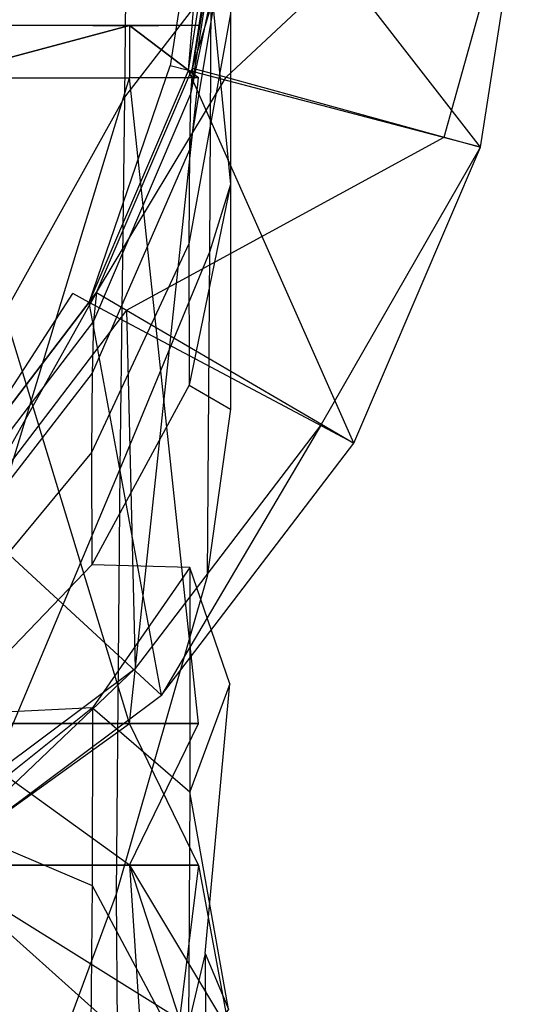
# Model space of a CAD drawing. Extents: x 0 to 0.315, y -0.494 to 0.
# Tile 21 of 24: x 0.185 to 0.205, y -0.091 to -0.053. Entities that reach past the tile are written whole.
import ezdxf

# ---------------------------------------------------------------- set-up
doc = ezdxf.new("R2010")
doc.units = 0
doc.layers.add('L0_WC_N_764603__0___REPLACEMTFO', color=7, linetype='CONTINUOUS')

msp = doc.modelspace()

# ---------------------------------------------------------------- linework, layer by layer
at = {"layer": 'L0_WC_N_764603__0___REPLACEMTFO', "color": 8}
for points, invisible_edges in [([(0.181725, -0.070733), (0.182389, -0.02082), (0.187159, -0.063615), (0.181725, -0.070733)], 15), ([(0.187159, -0.063615), (0.182389, -0.02082), (0.187952, -0.02805), (0.187159, -0.063615)], 15), ([(0.187159, -0.063615), (0.187952, -0.02805), (0.190858, -0.054976), (0.187159, -0.063615)], 15), ([(0.190858, -0.054976), (0.187952, -0.02805), (0.191335, -0.036588), (0.190858, -0.054976)], 15), ([(0.190858, -0.054976), (0.191335, -0.036588), (0.19231, -0.045685), (0.190858, -0.054976)], 11), ([(0.189249, -0.04448, 0.167842), (0.183583, -0.050854, 0.180599), (0.189118, -0.05616, 0.173067), (0.189249, -0.04448, 0.167842)], 14), ([(0.189249, -0.04448, 0.167842), (0.189118, -0.05616, 0.173067), (0.192406, -0.051909, 0.159837), (0.189249, -0.04448, 0.167842)], 14), ([(0.19231, -0.045685), (0.19155, -0.055158), (0.190858, -0.054976), (0.19231, -0.045685)], 13), ([(0.19155, -0.055158), (0.19231, -0.045685), (0.193027, -0.045701), (0.19155, -0.055158)], 14), ([(0.193027, -0.045701, 0.00141), (0.19155, -0.055158, 0.02115), (0.19155, -0.055158, 0.00141), (0.193027, -0.045701, 0.00141)], 13), ([(0.19155, -0.055158, 0.02115), (0.193027, -0.045701, 0.00141), (0.193027, -0.045701, 0.02115), (0.19155, -0.055158, 0.02115)], 14), ([(0.193027, -0.045701, 0.02115), (0.19155, -0.055158, 0.022814), (0.19155, -0.055158, 0.02115), (0.193027, -0.045701, 0.02115)], 13), ([(0.19155, -0.055158, 0.022814), (0.193027, -0.045701, 0.02115), (0.193027, -0.045701, 0.022814), (0.19155, -0.055158, 0.022814)], 14), ([(0.193027, -0.045701), (0.19155, -0.055158, 0.00141), (0.19155, -0.055158), (0.193027, -0.045701)], 13), ([(0.19155, -0.055158, 0.00141), (0.193027, -0.045701), (0.193027, -0.045701, 0.00141), (0.19155, -0.055158, 0.00141)], 14), ([(0.193027, -0.045701, 0.022814), (0.202629, -0.058061, 0.022814), (0.19155, -0.055158, 0.022814), (0.193027, -0.045701, 0.022814)], 13), ([(0.191705, -0.055063, 0.066865), (0.194468, -0.045895, 0.065228), (0.193138, -0.045887, 0.066865), (0.191705, -0.055063, 0.066865)], 14), ([(0.193138, -0.045887, 0.066865), (0.191705, -0.055063, 0.112752), (0.191705, -0.055063, 0.066865), (0.193138, -0.045887, 0.066865)], 13), ([(0.191705, -0.055063, 0.112752), (0.193138, -0.045887, 0.066865), (0.193138, -0.045887, 0.112752), (0.191705, -0.055063, 0.112752)], 14), ([(0.193118, -0.046683, 0.124341), (0.191705, -0.055063, 0.112752), (0.193138, -0.045887, 0.112752), (0.193118, -0.046683, 0.124341)], 14), ([(0.194468, -0.045895, 0.065228), (0.191705, -0.055063, 0.066865), (0.192981, -0.055413, 0.065228), (0.194468, -0.045895, 0.065228)], 13), ([(0.192981, -0.055413, 0.065228), (0.203089, -0.045946, 0.05461), (0.194468, -0.045895, 0.065228), (0.192981, -0.055413, 0.065228)], 14), ([(0.202629, -0.058061, 0.022814), (0.193027, -0.045701, 0.022814), (0.20452, -0.045954, 0.022814), (0.202629, -0.058061, 0.022814)], 14), ([(0.203089, -0.045946, 0.05461), (0.192981, -0.055413, 0.065228), (0.201256, -0.057684, 0.05461), (0.203089, -0.045946, 0.05461)], 13), ([(0.201256, -0.057684, 0.05461), (0.20452, -0.045954, 0.052849), (0.203089, -0.045946, 0.05461), (0.201256, -0.057684, 0.05461)], 14), ([(0.20452, -0.045954, 0.052849), (0.201256, -0.057684, 0.05461), (0.202629, -0.058061, 0.052849), (0.20452, -0.045954, 0.052849)], 13), ([(0.20452, -0.045954, 0.050846), (0.202629, -0.058061, 0.052849), (0.202629, -0.058061, 0.050846), (0.20452, -0.045954, 0.050846)], 13), ([(0.202629, -0.058061, 0.052849), (0.20452, -0.045954, 0.050846), (0.20452, -0.045954, 0.052849), (0.202629, -0.058061, 0.052849)], 14), ([(0.20452, -0.045954, 0.023815), (0.202629, -0.058061, 0.050846), (0.202629, -0.058061, 0.023815), (0.20452, -0.045954, 0.023815)], 13), ([(0.202629, -0.058061, 0.050846), (0.20452, -0.045954, 0.023815), (0.20452, -0.045954, 0.050846), (0.202629, -0.058061, 0.050846)], 14), ([(0.20452, -0.045954, 0.022814), (0.202629, -0.058061, 0.023815), (0.202629, -0.058061, 0.022814), (0.20452, -0.045954, 0.022814)], 13), ([(0.202629, -0.058061, 0.023815), (0.20452, -0.045954, 0.022814), (0.20452, -0.045954, 0.023815), (0.202629, -0.058061, 0.023815)], 14), ([(0.193137, -0.04889, 0.135374), (0.191624, -0.05605, 0.121971), (0.193118, -0.046683, 0.124341), (0.193137, -0.04889, 0.135374)], 14), ([(0.191705, -0.055063, 0.112752), (0.193118, -0.046683, 0.124341), (0.191624, -0.05605, 0.121971), (0.191705, -0.055063, 0.112752)], 13), ([(0.191624, -0.05605, 0.121971), (0.193137, -0.04889, 0.135374), (0.191585, -0.058167, 0.130638), (0.191624, -0.05605, 0.121971)], 13), ([(0.193137, -0.04889, 0.135374), (0.193149, -0.053003, 0.144685), (0.191585, -0.058167, 0.130638), (0.193137, -0.04889, 0.135374)], 14), ([(0.183583, -0.050854, 0.180599), (0.183332, -0.066563, 0.182541), (0.189118, -0.05616, 0.173067), (0.183583, -0.050854, 0.180599)], 14), ([(0.192406, -0.051909, 0.159837), (0.189118, -0.05616, 0.173067), (0.192342, -0.062042, 0.164395), (0.192406, -0.051909, 0.159837)], 14), ([(0.192406, -0.051909, 0.159837), (0.192342, -0.062042, 0.164395), (0.19315, -0.059482, 0.151499), (0.192406, -0.051909, 0.159837)], 14), ([(0.193149, -0.053003, 0.144685), (0.192406, -0.051909, 0.159837), (0.19315, -0.059482, 0.151499), (0.193149, -0.053003, 0.144685)], 13), ([(0.193149, -0.053003, 0.144685), (0.19315, -0.059482, 0.151499), (0.191564, -0.061733, 0.137858), (0.193149, -0.053003, 0.144685)], 14), ([(0.193149, -0.053003, 0.144685), (0.191564, -0.061733, 0.137858), (0.191585, -0.058167, 0.130638), (0.193149, -0.053003, 0.144685)], 14), ([(0.176287, -0.053451, 0.284778), (0.187917, -0.053451, 0.278868), (0.182046, -0.053451, 0.276545), (0.176287, -0.053451, 0.284778)], 13), ([(0.187917, -0.053451, 0.278868), (0.176287, -0.053451, 0.284778), (0.18078, -0.053451, 0.28907), (0.187917, -0.053451, 0.278868)], 14), ([(0.176287, -0.053451, 0.248892), (0.187917, -0.053451, 0.254801), (0.18078, -0.053451, 0.2446), (0.176287, -0.053451, 0.248892)], 13), ([(0.187917, -0.053451, 0.254801), (0.176287, -0.053451, 0.248892), (0.182046, -0.053451, 0.257124), (0.187917, -0.053451, 0.254801)], 14), ([(0.18078, -0.053451, 0.28907), (0.189314, -0.053451, 0.279421), (0.187917, -0.053451, 0.278868), (0.18078, -0.053451, 0.28907)], 13), ([(0.189314, -0.053451, 0.279421), (0.18078, -0.053451, 0.28907), (0.181849, -0.053451, 0.290091), (0.189314, -0.053451, 0.279421)], 14), ([(0.18078, -0.053451, 0.2446), (0.189314, -0.053451, 0.254249), (0.18185, -0.053451, 0.243579), (0.18078, -0.053451, 0.2446)], 13), ([(0.189314, -0.053451, 0.254249), (0.18078, -0.053451, 0.2446), (0.187917, -0.053451, 0.254801), (0.189314, -0.053451, 0.254249)], 14), ([(0.18185, -0.055433, 0.290092), (0.189314, -0.053451, 0.279421), (0.181849, -0.053451, 0.290091), (0.18185, -0.055433, 0.290092)], 14), ([(0.189314, -0.053451, 0.279421), (0.18185, -0.055433, 0.290092), (0.189314, -0.055433, 0.279421), (0.189314, -0.053451, 0.279421)], 13), ([(0.18185, -0.055433, 0.243579), (0.189314, -0.053451, 0.254249), (0.189314, -0.055433, 0.254249), (0.18185, -0.055433, 0.243579)], 13), ([(0.189314, -0.053451, 0.254249), (0.18185, -0.055433, 0.243579), (0.18185, -0.053451, 0.243579), (0.189314, -0.053451, 0.254249)], 14), ([(0.187917, -0.053451, 0.278868), (0.184068, -0.053451, 0.266835), (0.182046, -0.053451, 0.276545), (0.187917, -0.053451, 0.278868)], 14), ([(0.182046, -0.053451, 0.257124), (0.190423, -0.053451, 0.266835), (0.187917, -0.053451, 0.254801), (0.182046, -0.053451, 0.257124)], 13), ([(0.190423, -0.053451, 0.266835), (0.182046, -0.053451, 0.257124), (0.184068, -0.053451, 0.266835), (0.190423, -0.053451, 0.266835)], 14), ([(0.184068, -0.053451, 0.266835), (0.187917, -0.053451, 0.278868), (0.190423, -0.053451, 0.266835), (0.184068, -0.053451, 0.266835)], 13), ([(0.187917, -0.053451, 0.278868), (0.191935, -0.053451, 0.266835), (0.190423, -0.053451, 0.266835), (0.187917, -0.053451, 0.278868)], 13), ([(0.191935, -0.053451, 0.266835), (0.187917, -0.053451, 0.278868), (0.189314, -0.053451, 0.279421), (0.191935, -0.053451, 0.266835)], 14), ([(0.187917, -0.053451, 0.254801), (0.191935, -0.053451, 0.266835), (0.189314, -0.053451, 0.254249), (0.187917, -0.053451, 0.254801)], 13), ([(0.191935, -0.053451, 0.266835), (0.187917, -0.053451, 0.254801), (0.190423, -0.053451, 0.266835), (0.191935, -0.053451, 0.266835)], 14), ([(0.191935, -0.055433, 0.266835), (0.189314, -0.053451, 0.279421), (0.189314, -0.055433, 0.279421), (0.191935, -0.055433, 0.266835)], 13), ([(0.189314, -0.053451, 0.279421), (0.191935, -0.055433, 0.266835), (0.191935, -0.053451, 0.266835), (0.189314, -0.053451, 0.279421)], 14), ([(0.189314, -0.053451, 0.254249), (0.191935, -0.055433, 0.266835), (0.189314, -0.055433, 0.254249), (0.189314, -0.053451, 0.254249)], 13), ([(0.191935, -0.055433, 0.266835), (0.189314, -0.053451, 0.254249), (0.191935, -0.053451, 0.266835), (0.191935, -0.055433, 0.266835)], 14), ([(0.190858, -0.054976), (0.187786, -0.063949), (0.187159, -0.063615), (0.190858, -0.054976)], 13), ([(0.187786, -0.063949), (0.190858, -0.054976), (0.19155, -0.055158), (0.187786, -0.063949)], 14), ([(0.19155, -0.055158, 0.00141), (0.187786, -0.063949, 0.02115), (0.187786, -0.063949, 0.00141), (0.19155, -0.055158, 0.00141)], 13), ([(0.187786, -0.063949, 0.02115), (0.19155, -0.055158, 0.00141), (0.19155, -0.055158, 0.02115), (0.187786, -0.063949, 0.02115)], 14), ([(0.19155, -0.055158, 0.02115), (0.187786, -0.063949, 0.022814), (0.187786, -0.063949, 0.02115), (0.19155, -0.055158, 0.02115)], 13), ([(0.187786, -0.063949, 0.022814), (0.19155, -0.055158, 0.02115), (0.19155, -0.055158, 0.022814), (0.187786, -0.063949, 0.022814)], 14), ([(0.19155, -0.055158), (0.187786, -0.063949, 0.00141), (0.187786, -0.063949), (0.19155, -0.055158)], 13), ([(0.187786, -0.063949, 0.00141), (0.19155, -0.055158), (0.19155, -0.055158, 0.00141), (0.187786, -0.063949, 0.00141)], 14), ([(0.19155, -0.055158, 0.022814), (0.19782, -0.06929, 0.022814), (0.187786, -0.063949, 0.022814), (0.19155, -0.055158, 0.022814)], 13), ([(0.18806, -0.063574, 0.066865), (0.192981, -0.055413, 0.065228), (0.191705, -0.055063, 0.066865), (0.18806, -0.063574, 0.066865)], 14), ([(0.191705, -0.055063, 0.066865), (0.18806, -0.063574, 0.112752), (0.18806, -0.063574, 0.066865), (0.191705, -0.055063, 0.066865)], 13), ([(0.18806, -0.063574, 0.112752), (0.191705, -0.055063, 0.066865), (0.191705, -0.055063, 0.112752), (0.18806, -0.063574, 0.112752)], 14), ([(0.191705, -0.055063, 0.112752), (0.191624, -0.05605, 0.121971), (0.18806, -0.063574, 0.112752), (0.191705, -0.055063, 0.112752)], 14), ([(0.19782, -0.06929, 0.022814), (0.19155, -0.055158, 0.022814), (0.202629, -0.058061, 0.022814), (0.19782, -0.06929, 0.022814)], 14), ([(0.18185, -0.055433, 0.243579), (0.189314, -0.079922, 0.254249), (0.181849, -0.079922, 0.243579), (0.18185, -0.055433, 0.243579)], 13), ([(0.189314, -0.079922, 0.254249), (0.18185, -0.055433, 0.243579), (0.189314, -0.055433, 0.254249), (0.189314, -0.079922, 0.254249)], 14), ([(0.189314, -0.055433, 0.279421), (0.18185, -0.079922, 0.290092), (0.189314, -0.079922, 0.279421), (0.189314, -0.055433, 0.279421)], 13), ([(0.18185, -0.079922, 0.290092), (0.189314, -0.055433, 0.279421), (0.18185, -0.055433, 0.290092), (0.18185, -0.079922, 0.290092)], 14), ([(0.192981, -0.055413, 0.065228), (0.18806, -0.063574, 0.066865), (0.1892, -0.064242, 0.065228), (0.192981, -0.055413, 0.065228)], 13), ([(0.1892, -0.064242, 0.065228), (0.201256, -0.057684, 0.05461), (0.192981, -0.055413, 0.065228), (0.1892, -0.064242, 0.065228)], 14), ([(0.189314, -0.055433, 0.254249), (0.191935, -0.079922, 0.266835), (0.189314, -0.079922, 0.254249), (0.189314, -0.055433, 0.254249)], 13), ([(0.191935, -0.079922, 0.266835), (0.189314, -0.055433, 0.254249), (0.191935, -0.055433, 0.266835), (0.191935, -0.079922, 0.266835)], 14), ([(0.191935, -0.055433, 0.266835), (0.189314, -0.079922, 0.279421), (0.191935, -0.079922, 0.266835), (0.191935, -0.055433, 0.266835)], 13), ([(0.189314, -0.079922, 0.279421), (0.191935, -0.055433, 0.266835), (0.189314, -0.055433, 0.279421), (0.189314, -0.079922, 0.279421)], 14), ([(0.189118, -0.05616, 0.173067), (0.183332, -0.066563, 0.182541), (0.188949, -0.070281, 0.174899), (0.189118, -0.05616, 0.173067)], 14), ([(0.191624, -0.05605, 0.121971), (0.191585, -0.058167, 0.130638), (0.187946, -0.064658, 0.119774), (0.191624, -0.05605, 0.121971)], 14), ([(0.191624, -0.05605, 0.121971), (0.187946, -0.064658, 0.119774), (0.18806, -0.063574, 0.112752), (0.191624, -0.05605, 0.121971)], 14), ([(0.189118, -0.05616, 0.173067), (0.188949, -0.070281, 0.174899), (0.192342, -0.062042, 0.164395), (0.189118, -0.05616, 0.173067)], 14), ([(0.201256, -0.057684, 0.05461), (0.1892, -0.064242, 0.065228), (0.196594, -0.068572, 0.05461), (0.201256, -0.057684, 0.05461)], 13), ([(0.196594, -0.068572, 0.05461), (0.202629, -0.058061, 0.052849), (0.201256, -0.057684, 0.05461), (0.196594, -0.068572, 0.05461)], 14), ([(0.191585, -0.058167, 0.130638), (0.187897, -0.06663, 0.126253), (0.187946, -0.064658, 0.119774), (0.191585, -0.058167, 0.130638)], 14), ([(0.191585, -0.058167, 0.130638), (0.191564, -0.061733, 0.137858), (0.187897, -0.06663, 0.126253), (0.191585, -0.058167, 0.130638)], 14), ([(0.202629, -0.058061, 0.052849), (0.196594, -0.068572, 0.05461), (0.19782, -0.06929, 0.052849), (0.202629, -0.058061, 0.052849)], 13), ([(0.202629, -0.058061, 0.050846), (0.19782, -0.06929, 0.052849), (0.19782, -0.06929, 0.050846), (0.202629, -0.058061, 0.050846)], 13), ([(0.19782, -0.06929, 0.052849), (0.202629, -0.058061, 0.050846), (0.202629, -0.058061, 0.052849), (0.19782, -0.06929, 0.052849)], 14), ([(0.202629, -0.058061, 0.023815), (0.19782, -0.06929, 0.050846), (0.19782, -0.06929, 0.023815), (0.202629, -0.058061, 0.023815)], 13), ([(0.19782, -0.06929, 0.050846), (0.202629, -0.058061, 0.023815), (0.202629, -0.058061, 0.050846), (0.19782, -0.06929, 0.050846)], 14), ([(0.202629, -0.058061, 0.022814), (0.19782, -0.06929, 0.023815), (0.19782, -0.06929, 0.022814), (0.202629, -0.058061, 0.022814)], 13), ([(0.19782, -0.06929, 0.023815), (0.202629, -0.058061, 0.022814), (0.202629, -0.058061, 0.023815), (0.19782, -0.06929, 0.023815)], 14), ([(0.19315, -0.059482, 0.151499), (0.191576, -0.067085, 0.143171), (0.191564, -0.061733, 0.137858), (0.19315, -0.059482, 0.151499)], 14), ([(0.19315, -0.059482, 0.151499), (0.193142, -0.067998, 0.155342), (0.191576, -0.067085, 0.143171), (0.19315, -0.059482, 0.151499)], 14), ([(0.19315, -0.059482, 0.151499), (0.192342, -0.062042, 0.164395), (0.193142, -0.067998, 0.155342), (0.19315, -0.059482, 0.151499)], 14), ([(0.191564, -0.061733, 0.137858), (0.191576, -0.067085, 0.143171), (0.187873, -0.069638, 0.131538), (0.191564, -0.061733, 0.137858)], 14), ([(0.191564, -0.061733, 0.137858), (0.187873, -0.069638, 0.131538), (0.187897, -0.06663, 0.126253), (0.191564, -0.061733, 0.137858)], 14), ([(0.192342, -0.062042, 0.164395), (0.188949, -0.070281, 0.174899), (0.192255, -0.074348, 0.166083), (0.192342, -0.062042, 0.164395)], 14), ([(0.192342, -0.062042, 0.164395), (0.192255, -0.074348, 0.166083), (0.193142, -0.067998, 0.155342), (0.192342, -0.062042, 0.164395)], 14), ([(0.187159, -0.063615), (0.182243, -0.07121), (0.181725, -0.070733), (0.187159, -0.063615)], 13), ([(0.182243, -0.07121), (0.187159, -0.063615), (0.187786, -0.063949), (0.182243, -0.07121)], 14), ([(0.183467, -0.071752, 0.065228), (0.18806, -0.063574, 0.066865), (0.182533, -0.070814, 0.066865), (0.183467, -0.071752, 0.065228)], 13), ([(0.18806, -0.063574, 0.066865), (0.182533, -0.070814, 0.112752), (0.182533, -0.070814, 0.066865), (0.18806, -0.063574, 0.066865)], 13), ([(0.182533, -0.070814, 0.112752), (0.18806, -0.063574, 0.066865), (0.18806, -0.063574, 0.112752), (0.182533, -0.070814, 0.112752)], 14), ([(0.18806, -0.063574, 0.112752), (0.187946, -0.064658, 0.119774), (0.182533, -0.070814, 0.112752), (0.18806, -0.063574, 0.112752)], 14), ([(0.18806, -0.063574, 0.066865), (0.183467, -0.071752, 0.065228), (0.1892, -0.064242, 0.065228), (0.18806, -0.063574, 0.066865)], 14), ([(0.187786, -0.063949, 0.00141), (0.182243, -0.07121, 0.02115), (0.182243, -0.07121, 0.00141), (0.187786, -0.063949, 0.00141)], 13), ([(0.182243, -0.07121, 0.02115), (0.187786, -0.063949, 0.00141), (0.187786, -0.063949, 0.02115), (0.182243, -0.07121, 0.02115)], 14), ([(0.187786, -0.063949, 0.02115), (0.182243, -0.07121, 0.022814), (0.182243, -0.07121, 0.02115), (0.187786, -0.063949, 0.02115)], 13), ([(0.182243, -0.07121, 0.022814), (0.187786, -0.063949, 0.02115), (0.187786, -0.063949, 0.022814), (0.182243, -0.07121, 0.022814)], 14), ([(0.187786, -0.063949), (0.182243, -0.07121, 0.00141), (0.182243, -0.07121), (0.187786, -0.063949)], 13), ([(0.182243, -0.07121, 0.00141), (0.187786, -0.063949), (0.187786, -0.063949, 0.00141), (0.182243, -0.07121, 0.00141)], 14), ([(0.187786, -0.063949, 0.022814), (0.190528, -0.078842, 0.022814), (0.182243, -0.07121, 0.022814), (0.187786, -0.063949, 0.022814)], 13), ([(0.190528, -0.078842, 0.022814), (0.187786, -0.063949, 0.022814), (0.19782, -0.06929, 0.022814), (0.190528, -0.078842, 0.022814)], 14), ([(0.189523, -0.077833, 0.05461), (0.1892, -0.064242, 0.065228), (0.183467, -0.071752, 0.065228), (0.189523, -0.077833, 0.05461)], 13), ([(0.1892, -0.064242, 0.065228), (0.189523, -0.077833, 0.05461), (0.196594, -0.068572, 0.05461), (0.1892, -0.064242, 0.065228)], 14), ([(0.187946, -0.064658, 0.119774), (0.187897, -0.06663, 0.126253), (0.182411, -0.071933, 0.117911), (0.187946, -0.064658, 0.119774)], 14), ([(0.187946, -0.064658, 0.119774), (0.182411, -0.071933, 0.117911), (0.182533, -0.070814, 0.112752), (0.187946, -0.064658, 0.119774)], 14), ([(0.187897, -0.06663, 0.126253), (0.182386, -0.073766, 0.122523), (0.182411, -0.071933, 0.117911), (0.187897, -0.06663, 0.126253)], 14), ([(0.187897, -0.06663, 0.126253), (0.187873, -0.069638, 0.131538), (0.182386, -0.073766, 0.122523), (0.187897, -0.06663, 0.126253)], 14), ([(0.183332, -0.066563, 0.182541), (0.183087, -0.084209, 0.182429), (0.188949, -0.070281, 0.174899), (0.183332, -0.066563, 0.182541)], 14), ([(0.191576, -0.067085, 0.143171), (0.187889, -0.073909, 0.135459), (0.187873, -0.069638, 0.131538), (0.191576, -0.067085, 0.143171)], 14), ([(0.191598, -0.074001, 0.146295), (0.187889, -0.073909, 0.135459), (0.191576, -0.067085, 0.143171), (0.191598, -0.074001, 0.146295)], 14), ([(0.191576, -0.067085, 0.143171), (0.193142, -0.067998, 0.155342), (0.191598, -0.074001, 0.146295), (0.191576, -0.067085, 0.143171)], 14), ([(0.193117, -0.078419, 0.156824), (0.191598, -0.074001, 0.146295), (0.193142, -0.067998, 0.155342), (0.193117, -0.078419, 0.156824)], 14), ([(0.193142, -0.067998, 0.155342), (0.192255, -0.074348, 0.166083), (0.193117, -0.078419, 0.156824), (0.193142, -0.067998, 0.155342)], 14), ([(0.190528, -0.078842, 0.052849), (0.196594, -0.068572, 0.05461), (0.189523, -0.077833, 0.05461), (0.190528, -0.078842, 0.052849)], 13), ([(0.196594, -0.068572, 0.05461), (0.190528, -0.078842, 0.052849), (0.19782, -0.06929, 0.052849), (0.196594, -0.068572, 0.05461)], 14), ([(0.19782, -0.06929, 0.050846), (0.190528, -0.078842, 0.052849), (0.190528, -0.078842, 0.050846), (0.19782, -0.06929, 0.050846)], 13), ([(0.190528, -0.078842, 0.052849), (0.19782, -0.06929, 0.050846), (0.19782, -0.06929, 0.052849), (0.190528, -0.078842, 0.052849)], 14), ([(0.19782, -0.06929, 0.023815), (0.190528, -0.078842, 0.050846), (0.190528, -0.078842, 0.023815), (0.19782, -0.06929, 0.023815)], 13), ([(0.190528, -0.078842, 0.050846), (0.19782, -0.06929, 0.023815), (0.19782, -0.06929, 0.050846), (0.190528, -0.078842, 0.050846)], 14), ([(0.19782, -0.06929, 0.022814), (0.190528, -0.078842, 0.023815), (0.190528, -0.078842, 0.022814), (0.19782, -0.06929, 0.022814)], 13), ([(0.190528, -0.078842, 0.023815), (0.19782, -0.06929, 0.022814), (0.19782, -0.06929, 0.023815), (0.190528, -0.078842, 0.023815)], 14), ([(0.187873, -0.069638, 0.131538), (0.187889, -0.073909, 0.135459), (0.182377, -0.076273, 0.12616), (0.187873, -0.069638, 0.131538)], 14), ([(0.187873, -0.069638, 0.131538), (0.182377, -0.076273, 0.12616), (0.182386, -0.073766, 0.122523), (0.187873, -0.069638, 0.131538)], 14), ([(0.188949, -0.070281, 0.174899), (0.183087, -0.084209, 0.182429), (0.188804, -0.086402, 0.174872), (0.188949, -0.070281, 0.174899)], 14), ([(0.188949, -0.070281, 0.174899), (0.188804, -0.086402, 0.174872), (0.192255, -0.074348, 0.166083), (0.188949, -0.070281, 0.174899)], 14), ([(0.180938, -0.086021, 0.022814), (0.182243, -0.07121, 0.022814), (0.190528, -0.078842, 0.022814), (0.180938, -0.086021, 0.022814)], 14), ([(0.183467, -0.071752, 0.065228), (0.180224, -0.084793, 0.05461), (0.189523, -0.077833, 0.05461), (0.183467, -0.071752, 0.065228)], 13), ([(0.187889, -0.073909, 0.135459), (0.182392, -0.079605, 0.128891), (0.182377, -0.076273, 0.12616), (0.187889, -0.073909, 0.135459)], 14), ([(0.187914, -0.079323, 0.137912), (0.182392, -0.079605, 0.128891), (0.187889, -0.073909, 0.135459), (0.187914, -0.079323, 0.137912)], 14), ([(0.187889, -0.073909, 0.135459), (0.191598, -0.074001, 0.146295), (0.187914, -0.079323, 0.137912), (0.187889, -0.073909, 0.135459)], 13), ([(0.191598, -0.074001, 0.146295), (0.191596, -0.082518, 0.14759), (0.187914, -0.079323, 0.137912), (0.191598, -0.074001, 0.146295)], 14), ([(0.191598, -0.074001, 0.146295), (0.193117, -0.078419, 0.156824), (0.191596, -0.082518, 0.14759), (0.191598, -0.074001, 0.146295)], 13), ([(0.192255, -0.074348, 0.166083), (0.188804, -0.086402, 0.174872), (0.192178, -0.088648, 0.166096), (0.192255, -0.074348, 0.166083)], 14), ([(0.192178, -0.088648, 0.166096), (0.193117, -0.078419, 0.156824), (0.192255, -0.074348, 0.166083), (0.192178, -0.088648, 0.166096)], 14), ([(0.180938, -0.086021, 0.052849), (0.189523, -0.077833, 0.05461), (0.180224, -0.084793, 0.05461), (0.180938, -0.086021, 0.052849)], 14), ([(0.189523, -0.077833, 0.05461), (0.180938, -0.086021, 0.052849), (0.190528, -0.078842, 0.052849), (0.189523, -0.077833, 0.05461)], 13), ([(0.19307, -0.090763, 0.156796), (0.191596, -0.082518, 0.14759), (0.193117, -0.078419, 0.156824), (0.19307, -0.090763, 0.156796)], 14), ([(0.193117, -0.078419, 0.156824), (0.192178, -0.088648, 0.166096), (0.19307, -0.090763, 0.156796), (0.193117, -0.078419, 0.156824)], 13), ([(0.190528, -0.078842, 0.052849), (0.180938, -0.086021, 0.050846), (0.190528, -0.078842, 0.050846), (0.190528, -0.078842, 0.052849)], 13), ([(0.180938, -0.086021, 0.050846), (0.190528, -0.078842, 0.052849), (0.180938, -0.086021, 0.052849), (0.180938, -0.086021, 0.050846)], 14), ([(0.190528, -0.078842, 0.050846), (0.180938, -0.086021, 0.023815), (0.190528, -0.078842, 0.023815), (0.190528, -0.078842, 0.050846)], 13), ([(0.180938, -0.086021, 0.023815), (0.190528, -0.078842, 0.050846), (0.180938, -0.086021, 0.050846), (0.180938, -0.086021, 0.023815)], 14), ([(0.190528, -0.078842, 0.023815), (0.180938, -0.086021, 0.022814), (0.190528, -0.078842, 0.022814), (0.190528, -0.078842, 0.023815)], 13), ([(0.180938, -0.086021, 0.022814), (0.190528, -0.078842, 0.023815), (0.180938, -0.086021, 0.023815), (0.180938, -0.086021, 0.022814)], 14), ([(0.182392, -0.079605, 0.128891), (0.187914, -0.079323, 0.137912), (0.182405, -0.083728, 0.13077), (0.182392, -0.079605, 0.128891)], 13), ([(0.187914, -0.079323, 0.137912), (0.187901, -0.08607, 0.139037), (0.182405, -0.083728, 0.13077), (0.187914, -0.079323, 0.137912)], 14), ([(0.187914, -0.079323, 0.137912), (0.191596, -0.082518, 0.14759), (0.187901, -0.08607, 0.139037), (0.187914, -0.079323, 0.137912)], 14), ([(0.181849, -0.079922, 0.243579), (0.189314, -0.085291, 0.254249), (0.18185, -0.085291, 0.243579), (0.181849, -0.079922, 0.243579)], 13), ([(0.189314, -0.085291, 0.254249), (0.181849, -0.079922, 0.243579), (0.189314, -0.079922, 0.254249), (0.189314, -0.085291, 0.254249)], 14), ([(0.189314, -0.079922, 0.279421), (0.18185, -0.085291, 0.290092), (0.189314, -0.085291, 0.279421), (0.189314, -0.079922, 0.279421)], 13), ([(0.18185, -0.085291, 0.290092), (0.189314, -0.079922, 0.279421), (0.18185, -0.079922, 0.290092), (0.18185, -0.085291, 0.290092)], 14), ([(0.191935, -0.079922, 0.266835), (0.189314, -0.085291, 0.279421), (0.191936, -0.085291, 0.266835), (0.191935, -0.079922, 0.266835)], 13), ([(0.189314, -0.085291, 0.279421), (0.191935, -0.079922, 0.266835), (0.189314, -0.079922, 0.279421), (0.189314, -0.085291, 0.279421)], 14), ([(0.189314, -0.079922, 0.254249), (0.191936, -0.085291, 0.266835), (0.189314, -0.085291, 0.254249), (0.189314, -0.079922, 0.254249)], 13), ([(0.191936, -0.085291, 0.266835), (0.189314, -0.079922, 0.254249), (0.191935, -0.079922, 0.266835), (0.191936, -0.085291, 0.266835)], 14), ([(0.191596, -0.082518, 0.14759), (0.191538, -0.092877, 0.147555), (0.187901, -0.08607, 0.139037), (0.191596, -0.082518, 0.14759)], 14), ([(0.191596, -0.082518, 0.14759), (0.19307, -0.090763, 0.156796), (0.191538, -0.092877, 0.147555), (0.191596, -0.082518, 0.14759)], 13), ([(0.182405, -0.083728, 0.13077), (0.187901, -0.08607, 0.139037), (0.182366, -0.088957, 0.131783), (0.182405, -0.083728, 0.13077)], 14), ([(0.183087, -0.084209, 0.182429), (0.183206, -0.101544, 0.182141), (0.188804, -0.086402, 0.174872), (0.183087, -0.084209, 0.182429)], 14), ([(0.18185, -0.085291, 0.243579), (0.189787, -0.092388, 0.251963), (0.181777, -0.093055, 0.241293), (0.18185, -0.085291, 0.243579)], 14), ([(0.189314, -0.085291, 0.254249), (0.189787, -0.092388, 0.251963), (0.18185, -0.085291, 0.243579), (0.189314, -0.085291, 0.254249)], 14), ([(0.18185, -0.085291, 0.290092), (0.184676, -0.09171, 0.289436), (0.191211, -0.091141, 0.278482), (0.18185, -0.085291, 0.290092)], 14), ([(0.18185, -0.085291, 0.290092), (0.191211, -0.091141, 0.278482), (0.189314, -0.085291, 0.279421), (0.18185, -0.085291, 0.290092)], 14), ([(0.189314, -0.085291, 0.254249), (0.193107, -0.091623, 0.265267), (0.189787, -0.092388, 0.251963), (0.189314, -0.085291, 0.254249)], 14), ([(0.191936, -0.085291, 0.266835), (0.193107, -0.091623, 0.265267), (0.189314, -0.085291, 0.254249), (0.191936, -0.085291, 0.266835)], 14), ([(0.189314, -0.085291, 0.279421), (0.191211, -0.091141, 0.278482), (0.191936, -0.085291, 0.266835), (0.189314, -0.085291, 0.279421)], 14), ([(0.191936, -0.085291, 0.266835), (0.191211, -0.091141, 0.278482), (0.193107, -0.091623, 0.265267), (0.191936, -0.085291, 0.266835)], 14), ([(0.187901, -0.08607, 0.139037), (0.187811, -0.094535, 0.139), (0.182366, -0.088957, 0.131783), (0.187901, -0.08607, 0.139037)], 14), ([(0.187901, -0.08607, 0.139037), (0.191538, -0.092877, 0.147555), (0.187811, -0.094535, 0.139), (0.187901, -0.08607, 0.139037)], 14), ([(0.188804, -0.086402, 0.174872), (0.183206, -0.101544, 0.182141), (0.188922, -0.102494, 0.174489), (0.188804, -0.086402, 0.174872)], 14), ([(0.188804, -0.086402, 0.174872), (0.188922, -0.102494, 0.174489), (0.192178, -0.088648, 0.166096), (0.188804, -0.086402, 0.174872)], 14), ([(0.192178, -0.088648, 0.166096), (0.188922, -0.102494, 0.174489), (0.192253, -0.103136, 0.165511), (0.192178, -0.088648, 0.166096)], 14), ([(0.192178, -0.088648, 0.166096), (0.192253, -0.103136, 0.165511), (0.19307, -0.090763, 0.156796), (0.192178, -0.088648, 0.166096)], 14), ([(0.182366, -0.088957, 0.131783), (0.187811, -0.094535, 0.139), (0.182259, -0.095776, 0.131812), (0.182366, -0.088957, 0.131783)], 14)]:
    msp.add_3dface(points, dxfattribs=dict(at, invisible_edges=invisible_edges))

doc.saveas('drawing.dxf')
